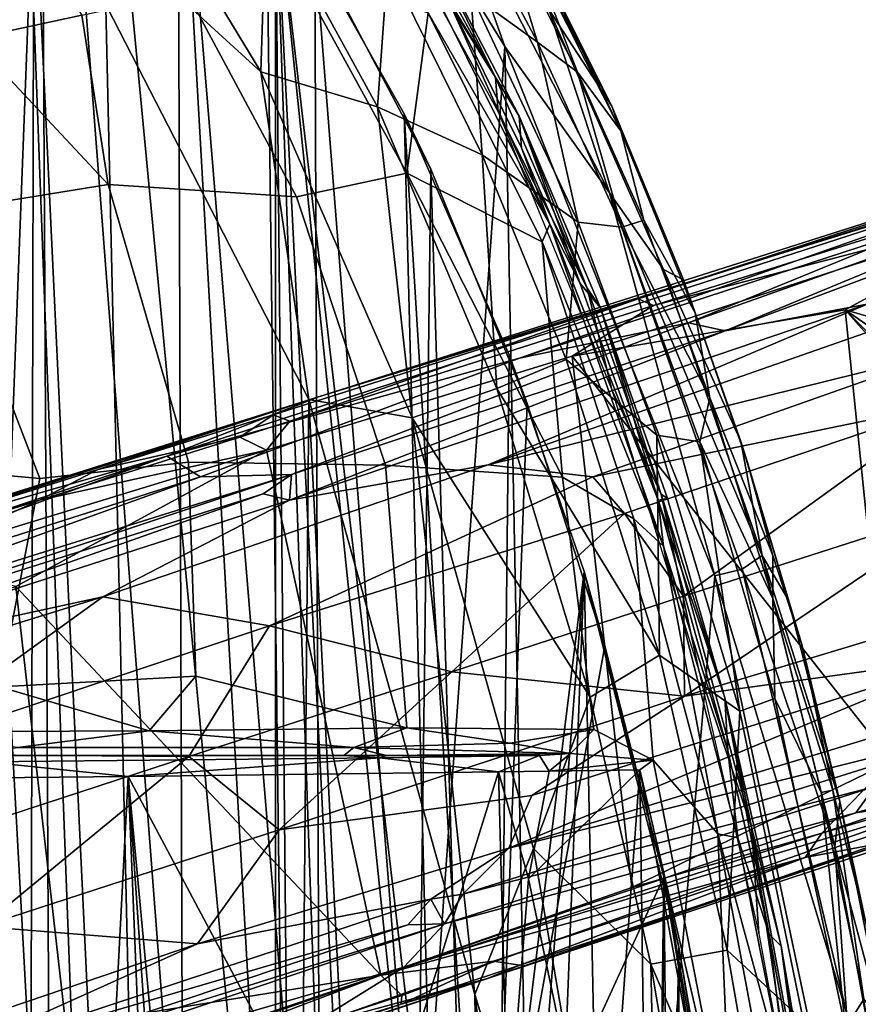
# Model space of a CAD drawing. Header units: millimetres. Extents: x -320 to 320, y -487 to 330.
# Tile 167 of 188: x 184 to 237, y 48 to 110. Entities that reach past the tile are written whole.
import ezdxf

# ---------------------------------------------------------------- set-up
doc = ezdxf.new("R2010")
doc.units = ezdxf.units.MM
doc.layers.add('Layer 01', color=7, linetype='Continuous', true_color=0x000000)

msp = doc.modelspace()

# ---------------------------------------------------------------- linework, layer by layer
at = {"layer": 'Layer 01'}
for points in [[(185.5, 148.573, 353.622), (170.973, -63.67, 351.446), (171.655, 159.283, 351.524)], [(170.973, -63.67, 351.446), (185.5, 148.573, 353.622), (186.899, -114.25, 353.852)], [(202.213, -69.306, 356.382), (186.899, -114.25, 353.852), (185.5, 148.573, 353.622)], [(185.5, 148.573, 353.622), (199.647, 133.273, 355.929), (202.213, -69.306, 356.382)], [(195.768, -155.928, 355.282), (179.344, 143.856, 352.679), (178.717, -198.687, 352.584)], [(179.344, 143.856, 352.679), (195.768, -155.928, 355.282), (189.12, 133.941, 354.199)], [(185.093, 119.94, 404.189), (166.637, 140.423, 401.328), (172.9, -200.819, 402.276)], [(178.262, -192.314, 340.38), (184.016, 139.358, 341.251), (195.189, -159.871, 343.032)], [(184.016, 139.358, 341.251), (194.217, 127.542, 342.873), (195.189, -159.871, 343.032)], [(200.414, 15.213, 356.069), (189.12, 133.941, 354.199), (195.768, -155.928, 355.282)], [(200.414, 15.213, 356.069), (200.418, 118.597, 356.07), (189.12, 133.941, 354.199)], [(202.213, -69.306, 356.382), (199.647, 133.273, 355.929), (214.94, 108.381, 358.62)], [(210.834, 119.893, 358.227), (214.94, 108.381, 358.62), (199.647, 133.273, 355.929)], [(194.217, 127.542, 342.873), (202.911, 114.586, 344.32), (203.262, 18.501, 344.383)], [(194.217, 127.542, 342.873), (203.262, 18.501, 344.383), (200.491, 16.987, 343.913)], [(195.189, -159.871, 343.032), (194.217, 127.542, 342.873), (200.491, 16.987, 343.913)], [(185.093, 119.94, 404.189), (199.477, 106.789, 406.161), (190.025, 122.392, 404.544)], [(199.813, 117.447, 404.388), (190.025, 122.392, 404.544), (199.477, 106.789, 406.161)], [(221.723, 104.608, 364.018), (214.878, 117.956, 362.209), (212.467, 121.985, 366.199)], [(221.723, 104.608, 364.018), (212.467, 121.985, 366.199), (216.881, 114.292, 373.004)], [(205.603, 120.503, 349.856), (214.525, 104.244, 351.44), (214.36, 106.413, 351.007)], [(205.603, 120.503, 349.856), (214.36, 106.413, 351.007), (207.677, 118.601, 349.814)], [(185.093, 119.94, 404.189), (172.9, -200.819, 402.276), (184.345, -198.372, 404.078)], [(185.093, 119.94, 404.189), (184.345, -198.372, 404.078), (200.017, -194.729, 406.75)], [(185.093, 119.94, 404.189), (200.017, -194.729, 406.75), (202.515, 86.006, 407.186)], [(199.477, 106.789, 406.161), (185.093, 119.94, 404.189), (202.515, 86.006, 407.186)], [(210.834, 119.893, 358.227), (217.729, 110.726, 360.607), (221.579, 99.112, 360.194)], [(214.94, 108.381, 358.62), (210.834, 119.893, 358.227), (221.579, 99.112, 360.194)], [(200.418, 118.597, 356.07), (200.414, 15.213, 356.069), (201.372, 17.993, 356.234)], [(208.563, 104.11, 357.486), (210.26, 100.603, 345.599), (202.911, 114.586, 344.32), (200.418, 118.597, 356.07)], [(201.372, 17.993, 356.234), (203.904, 18.388, 356.67), (200.418, 118.597, 356.07)], [(200.418, 118.597, 356.07), (205.609, 16.387, 356.964), (209.471, 31.364, 357.648)], [(209.471, 31.364, 357.648), (210.371, 33.492, 357.808), (200.418, 118.597, 356.07)], [(200.418, 118.597, 356.07), (210.371, 33.492, 357.808), (208.563, 104.11, 357.486)], [(203.904, 18.388, 356.67), (205.609, 16.387, 356.964), (200.418, 118.597, 356.07)], [(209.78, 115.675, 349.166), (207.677, 118.601, 349.814), (214.36, 106.413, 351.007)], [(188.134, 110.364, 328.406), (181.166, 108.866, 324.561), (176.57, 115.736, 323.492), (183.122, 117.975, 327.28)], [(211.82, 118.48, 393.026), (212.796, 111.714, 398.629), (217.013, 108.658, 393.977)], [(214.639, 116.426, 387.737), (211.82, 118.48, 393.026), (217.013, 108.658, 393.977)], [(199.813, 117.447, 404.388), (199.477, 106.789, 406.161), (206.865, 104.569, 405.642)], [(207.524, 113.65, 402.434), (199.813, 117.447, 404.388), (206.865, 104.569, 405.642)], [(217.729, 110.726, 360.607), (214.878, 117.956, 362.209), (221.723, 104.608, 364.018)], [(214.639, 116.426, 387.737), (217.013, 108.658, 393.977), (219.554, 106.754, 388.634)], [(216.676, 114.203, 382.34), (214.639, 116.426, 387.737), (219.554, 106.754, 388.634)], [(211.298, 111.486, 344.341), (209.78, 115.675, 349.166), (215.851, 103.965, 350.36)], [(209.78, 115.675, 349.166), (214.36, 106.413, 351.007), (215.851, 103.965, 350.36)], [(209.396, 32.394, 345.444), (203.262, 18.501, 344.383), (202.911, 114.586, 344.32)], [(202.911, 114.586, 344.32), (210.26, 100.603, 345.599), (209.396, 32.394, 345.444)], [(216.676, 114.203, 382.34), (222.3, 103.036, 381.6), (216.881, 114.292, 373.004)], [(221.723, 104.608, 364.018), (216.881, 114.292, 373.004), (222.3, 103.036, 381.6)], [(207.524, 113.65, 402.434), (206.865, 104.569, 405.642), (213.513, 101.515, 403.556)], [(212.796, 111.714, 398.629), (207.524, 113.65, 402.434), (213.513, 101.515, 403.556)], [(216.676, 114.203, 382.34), (219.554, 106.754, 388.634), (222.3, 103.036, 381.6)], [(208.742, 100.353, 338.581), (201.735, 98.847, 334.041), (194.799, 111.825, 332.427), (201.617, 113.355, 336.955)], [(210.093, 110.523, 341.89), (208.742, 100.353, 338.581), (201.617, 113.355, 336.955)], [(217.793, 97.131, 344.41), (209.893, 113.018, 342.853), (211.298, 111.486, 344.341)], [(210.093, 110.523, 341.89), (209.893, 113.018, 342.853), (217.793, 97.131, 344.41)], [(201.735, 98.847, 334.041), (189.802, 99.64, 327.607), (188.134, 110.364, 328.406), (194.799, 111.825, 332.427)], [(211.298, 111.486, 344.341), (215.851, 103.965, 350.36), (216.004, 101.963, 345.053)], [(217.793, 97.131, 344.41), (211.298, 111.486, 344.341), (216.004, 101.963, 345.053)], [(212.796, 111.714, 398.629), (213.513, 101.515, 403.556), (219.596, 97.245, 399.755)], [(217.013, 108.658, 393.977), (212.796, 111.714, 398.629), (219.596, 97.245, 399.755)], [(217.299, 96.013, 343.369), (208.742, 100.353, 338.581), (210.093, 110.523, 341.89)], [(217.299, 96.013, 343.369), (210.093, 110.523, 341.89), (217.793, 97.131, 344.41)], [(226.269, 93.601, 364.154), (224.994, 94.248, 361.918), (217.729, 110.726, 360.607), (221.723, 104.608, 364.018)], [(221.579, 99.112, 360.194), (217.729, 110.726, 360.607), (224.994, 94.248, 361.918)], [(181.166, 108.866, 324.561), (188.134, 110.364, 328.406), (189.802, 99.64, 327.607)], [(189.802, 99.64, 327.607), (178.964, 97.892, 322.17), (173.945, 107.336, 320.911), (181.166, 108.866, 324.561)], [(217.013, 108.658, 393.977), (219.596, 97.245, 399.755), (222.359, 96.936, 394.857)], [(219.554, 106.754, 388.634), (217.013, 108.658, 393.977), (222.359, 96.936, 394.857)], [(214.94, 108.381, 358.62), (217.905, -43.5, 359.183), (202.213, -69.306, 356.382)], [(217.905, -43.5, 359.183), (214.94, 108.381, 358.62), (228.245, 74.838, 361.129)], [(214.94, 108.381, 358.62), (221.579, 99.112, 360.194), (228.245, 74.838, 361.129)], [(206.865, 104.569, 405.642), (199.477, 106.789, 406.161), (209.063, 84.845, 407.898)], [(209.063, 84.845, 407.898), (199.477, 106.789, 406.161), (202.515, 86.006, 407.186)], [(219.554, 106.754, 388.634), (222.359, 96.936, 394.857), (223.747, 97.366, 389.243)], [(222.3, 103.036, 381.6), (219.554, 106.754, 388.634), (223.747, 97.366, 389.243)], [(220.155, 93.069, 352.07), (215.851, 103.965, 350.36), (214.36, 106.413, 351.007)], [(214.525, 104.244, 351.44), (220.155, 93.069, 352.07), (214.36, 106.413, 351.007)], [(206.865, 104.569, 405.642), (209.063, 84.845, 407.898), (214.444, 86.702, 407.024)], [(213.513, 101.515, 403.556), (206.865, 104.569, 405.642), (214.444, 86.702, 407.024)], [(220.155, 93.069, 352.07), (214.525, 104.244, 351.44), (221.726, 86.624, 352.77)], [(226.998, 91.506, 382.183), (226.269, 93.601, 364.154), (221.723, 104.608, 364.018), (222.3, 103.036, 381.6)], [(215.213, 88.846, 358.685), (216.364, 85.75, 346.697), (210.26, 100.603, 345.599), (208.563, 104.11, 357.486)], [(214.608, 31.888, 358.574), (215.213, 88.846, 358.685), (208.563, 104.11, 357.486), (212.903, 33.888, 358.264)], [(212.903, 33.888, 358.264), (208.563, 104.11, 357.486), (210.371, 33.492, 357.808)], [(219.72, 93.363, 346.075), (215.851, 103.965, 350.36), (221.014, 91.826, 351.282)], [(216.004, 101.963, 345.053), (215.851, 103.965, 350.36), (219.72, 93.363, 346.075)], [(220.155, 93.069, 352.07), (221.014, 91.826, 351.282), (215.851, 103.965, 350.36)], [(222.3, 103.036, 381.6), (223.747, 97.366, 389.243), (226.998, 91.506, 382.183)], [(252.681, 101.934, 79.999), (203.134, 86.171, 89.711), (251.65, 101.23, 83.23)], [(203.134, 86.171, 89.711), (252.681, 101.934, 79.999), (223.382, 92.397, 84.901)], [(217.793, 97.131, 344.41), (216.004, 101.963, 345.053), (219.72, 93.363, 346.075)], [(252.681, 101.934, 79.999), (251.142, 101.229, 79.16), (223.382, 92.397, 84.901)], [(193.53, 82.41, 96.868), (215.869, 88.632, 97.515), (251.65, 101.23, 83.23)], [(251.65, 101.23, 83.23), (203.134, 86.171, 89.711), (193.53, 82.41, 96.868)], [(213.513, 101.515, 403.556), (214.444, 86.702, 407.024), (218.825, 88.553, 404.526)], [(219.596, 97.245, 399.755), (213.513, 101.515, 403.556), (218.825, 88.553, 404.526)], [(251.65, 101.23, 83.23), (215.869, 88.632, 97.515), (241.847, 97.13, 91.467)], [(251.585, 100.501, 78.24), (224.355, 91.959, 83.901), (223.382, 92.397, 84.901), (251.142, 101.229, 79.16)], [(210.26, 100.603, 345.599), (212.263, 34.001, 345.957), (209.396, 32.394, 345.444)], [(210.26, 100.603, 345.599), (216.364, 85.75, 346.697), (214.388, 32.513, 346.334), (212.263, 34.001, 345.957)], [(251.585, 100.501, 78.24), (248.724, 98.344, 78.676), (224.355, 91.959, 83.901)], [(201.735, 98.847, 334.041), (208.742, 100.353, 338.581), (218.601, 81.087, 341.732), (207.375, 81.838, 335.129)], [(217.299, 96.013, 343.369), (218.601, 81.087, 341.732), (208.742, 100.353, 338.581)], [(237.899, 92.055, 106.169), (254.954, 100.149, 97.154), (228.908, 90.359, 106.102)], [(254.954, 100.149, 97.154), (251.374, 99.671, 93.449), (228.908, 90.359, 106.102)], [(194.905, 82.026, 328.576), (185.466, 81.007, 324.03), (178.964, 97.892, 322.17), (189.802, 99.64, 327.607)], [(189.802, 99.64, 327.607), (201.735, 98.847, 334.041), (207.375, 81.838, 335.129), (194.905, 82.026, 328.576)], [(241.847, 97.13, 91.467), (226.591, 90.872, 101.156), (251.374, 99.671, 93.449)], [(251.374, 99.671, 93.449), (226.591, 90.872, 101.156), (228.908, 90.359, 106.102)], [(221.579, 99.112, 360.194), (224.994, 94.248, 361.918), (231.255, 76.119, 363.132)], [(221.579, 99.112, 360.194), (231.255, 76.119, 363.132), (229.975, 75.259, 361.819)], [(221.579, 99.112, 360.194), (229.975, 75.259, 361.819), (228.245, 74.838, 361.129)], [(224.355, 91.959, 83.901), (248.724, 98.344, 78.676), (219.217, 88.755, 84.599)], [(219.217, 88.755, 84.599), (248.724, 98.344, 78.676), (236.517, 91.687, 81.376)], [(236.517, 91.687, 81.376), (248.724, 98.344, 78.676), (247.566, 88.507, 79.507)], [(178.964, 97.892, 322.17), (185.466, 81.007, 324.03), (176.357, 81.828, 320.07)], [(215.869, 88.632, 97.515), (226.591, 90.872, 101.156), (241.847, 97.13, 91.467)], [(217.793, 97.131, 344.41), (224.999, 76.703, 345.659), (217.299, 96.013, 343.369)], [(219.72, 93.363, 346.075), (224.661, 79.637, 347.011), (217.793, 97.131, 344.41)], [(224.661, 79.637, 347.011), (224.999, 76.703, 345.659), (217.793, 97.131, 344.41)], [(219.596, 97.245, 399.755), (218.825, 88.553, 404.526), (224.582, 83.737, 400.722)], [(224.582, 83.737, 400.722), (227.298, 83.33, 395.811), (222.359, 96.936, 394.857), (219.596, 97.245, 399.755)], [(223.747, 97.366, 389.243), (222.359, 96.936, 394.857), (227.937, 86.106, 390.055)], [(227.937, 86.106, 390.055), (222.359, 96.936, 394.857), (227.298, 83.33, 395.811)], [(226.998, 91.506, 382.183), (223.747, 97.366, 389.243), (227.937, 86.106, 390.055)], [(223.118, 78.451, 344.284), (218.601, 81.087, 341.732), (217.299, 96.013, 343.369)], [(224.999, 76.703, 345.659), (223.118, 78.451, 344.284), (217.299, 96.013, 343.369)], [(224.994, 94.248, 361.918), (226.269, 93.601, 364.154), (229.89, 83.356, 365.047)], [(224.994, 94.248, 361.918), (229.89, 83.356, 365.047), (231.255, 76.119, 363.132)], [(224.661, 79.637, 347.011), (219.72, 93.363, 346.075), (221.014, 91.826, 351.282)], [(221.726, 86.624, 352.77), (224.86, 80.003, 352.939), (220.155, 93.069, 352.07)], [(221.014, 91.826, 351.282), (220.155, 93.069, 352.07), (224.86, 80.003, 352.939)], [(230.257, 82.225, 378.08), (229.89, 83.356, 365.047), (226.269, 93.601, 364.154), (226.998, 91.506, 382.183)], [(201.312, 84.638, 88.011), (200.271, 85.045, 88.933), (223.382, 92.397, 84.901)], [(223.382, 92.397, 84.901), (200.271, 85.045, 88.933), (203.134, 86.171, 89.711)], [(201.312, 84.638, 88.011), (223.382, 92.397, 84.901), (224.355, 91.959, 83.901)], [(224.355, 91.959, 83.901), (219.217, 88.755, 84.599), (199.844, 82.789, 88.025), (201.312, 84.638, 88.011)], [(201.292, 79.636, 116.815), (237.899, 92.055, 106.169), (228.908, 90.359, 106.102)], [(213.881, 81.862, 114.858), (237.899, 92.055, 106.169), (201.292, 79.636, 116.815)], [(243.381, 92.175, 105.978), (213.881, 81.862, 114.858), (243.266, 89.137, 107.599)], [(237.899, 92.055, 106.169), (213.881, 81.862, 114.858), (243.381, 92.175, 105.978)], [(224.661, 79.637, 347.011), (221.014, 91.826, 351.282), (225.248, 79.723, 352.042)], [(224.86, 80.003, 352.939), (225.248, 79.723, 352.042), (221.014, 91.826, 351.282)], [(239.456, 63.078, 82.533), (219.217, 88.755, 84.599), (236.517, 91.687, 81.376)], [(231.925, 76.112, 384.963), (230.257, 82.225, 378.08), (226.998, 91.506, 382.183), (227.937, 86.106, 390.055)], [(252.31, 73.905, 79.507), (239.456, 63.078, 82.533), (236.517, 91.687, 81.376)], [(252.31, 73.905, 79.507), (236.517, 91.687, 81.376), (249.067, 79.07, 79.803)], [(247.775, 83.898, 79.751), (249.067, 79.07, 79.803), (236.517, 91.687, 81.376)], [(247.566, 88.507, 79.507), (247.775, 83.898, 79.751), (236.517, 91.687, 81.376)], [(195.663, 81.108, 107.809), (201.427, 81.264, 113.872), (226.591, 90.872, 101.156), (215.869, 88.632, 97.515)], [(226.591, 90.872, 101.156), (201.427, 81.264, 113.872), (228.908, 90.359, 106.102)], [(201.427, 81.264, 113.872), (201.292, 79.636, 116.815), (228.908, 90.359, 106.102)], [(195.663, 81.108, 107.809), (215.869, 88.632, 97.515), (193.53, 82.41, 96.868)], [(222.993, 55.079, 85.783), (207.084, 49.51, 88.573), (199.844, 82.789, 88.025), (219.217, 88.755, 84.599)], [(213.881, 81.862, 114.858), (220.528, 81.115, 114.423), (243.266, 89.137, 107.599)], [(219.96, 75.099, 359.563), (215.213, 88.846, 358.685), (214.608, 31.888, 358.574)], [(219.96, 75.099, 359.563), (221.271, 70.401, 347.593), (216.364, 85.75, 346.697), (215.213, 88.846, 358.685)], [(239.456, 63.078, 82.533), (222.993, 55.079, 85.783), (219.217, 88.755, 84.599)], [(220.528, 81.115, 114.423), (243.175, 85.78, 109.012), (243.266, 89.137, 107.599)], [(218.825, 88.553, 404.526), (214.444, 86.702, 407.024), (224.741, 69.8, 405.695)], [(224.582, 83.737, 400.722), (218.825, 88.553, 404.526), (224.741, 69.8, 405.695)], [(132.49, 63.901, 99.94), (172.195, 76.255, 96.194), (203.134, 86.171, 89.711)], [(152.043, 69.849, 96.273), (132.49, 63.901, 99.94), (203.134, 86.171, 89.711)], [(189.152, 81.581, 90.822), (152.043, 69.849, 96.273), (203.134, 86.171, 89.711)], [(203.134, 86.171, 89.711), (172.195, 76.255, 96.194), (193.53, 82.41, 96.868)], [(200.271, 85.045, 88.933), (189.152, 81.581, 90.822), (203.134, 86.171, 89.711)], [(214.444, 86.702, 407.024), (209.063, 84.845, 407.898), (220.341, 67.147, 408.161)], [(224.741, 69.8, 405.695), (214.444, 86.702, 407.024), (220.341, 67.147, 408.161)], [(227.247, 68.838, 353.822), (224.86, 80.003, 352.939), (221.726, 86.624, 352.77)], [(216.754, -193.889, 409.837), (202.515, 86.006, 407.186), (200.017, -194.729, 406.75)], [(202.515, 86.006, 407.186), (216.754, -193.889, 409.837), (213.035, 48.288, 409.14)], [(202.515, 86.006, 407.186), (213.035, 48.288, 409.14), (209.063, 84.845, 407.898)], [(221.271, 70.401, 347.593), (214.388, 32.513, 346.334), (216.364, 85.75, 346.697)], [(220.528, 81.115, 114.423), (222.531, 78.777, 115.02), (243.175, 85.78, 109.012)], [(226.269, 73.55, 115.382), (243.175, 85.78, 109.012), (222.531, 78.777, 115.02)], [(226.269, 73.55, 115.382), (244.21, 79.313, 110.19), (243.175, 85.78, 109.012)], [(227.937, 86.106, 390.055), (227.298, 83.33, 395.811), (231.918, 73.383, 390.73)], [(231.925, 76.112, 384.963), (227.937, 86.106, 390.055), (231.918, 73.383, 390.73)], [(189.152, 81.581, 90.822), (200.271, 85.045, 88.933), (198.151, 83.621, 88.482)], [(200.271, 85.045, 88.933), (201.312, 84.638, 88.011), (198.151, 83.621, 88.482)], [(201.312, 84.638, 88.011), (199.844, 82.789, 88.025), (198.151, 83.621, 88.482)], [(220.341, 67.147, 408.161), (209.063, 84.845, 407.898), (216.752, 57.543, 409.349)], [(213.035, 48.288, 409.14), (216.752, 57.543, 409.349), (209.063, 84.845, 407.898)], [(224.582, 83.737, 400.722), (224.741, 69.8, 405.695), (229.833, 66.248, 401.59)], [(227.298, 83.33, 395.811), (224.582, 83.737, 400.722), (229.833, 66.248, 401.59)], [(185.45, 79.637, 90.663), (189.152, 81.581, 90.822), (198.151, 83.621, 88.482)], [(198.151, 83.621, 88.482), (199.844, 82.789, 88.025), (185.45, 79.637, 90.663)], [(227.298, 83.33, 395.811), (229.833, 66.248, 401.59), (232.062, 67.062, 396.657)], [(231.918, 73.383, 390.73), (227.298, 83.33, 395.811), (232.062, 67.062, 396.657)], [(231.255, 76.119, 363.132), (229.89, 83.356, 365.047), (232.929, 73.283, 365.575)], [(233.755, 70.482, 378.173), (232.929, 73.283, 365.575), (229.89, 83.356, 365.047), (230.257, 82.225, 378.08)], [(193.53, 82.41, 96.868), (104.111, 52.719, 123.133), (147.367, 65.731, 118.954)], [(104.111, 52.719, 123.133), (193.53, 82.41, 96.868), (172.195, 76.255, 96.194)], [(195.663, 81.108, 107.809), (193.53, 82.41, 96.868), (147.367, 65.731, 118.954)], [(177.212, 75.88, 91.647), (199.844, 82.789, 88.025), (183.96, 74.151, 90.783)], [(199.844, 82.789, 88.025), (177.212, 75.88, 91.647), (185.45, 79.637, 90.663)], [(183.96, 74.151, 90.783), (199.844, 82.789, 88.025), (207.084, 49.51, 88.573)], [(176.357, 81.828, 320.07), (185.466, 81.007, 324.03), (182.926, 67.799, 322.232), (172.104, 68.008, 317.819)], [(185.466, 81.007, 324.03), (194.905, 82.026, 328.576), (195.351, 68.467, 327.871), (182.926, 67.799, 322.232)], [(220.528, 81.115, 114.423), (213.881, 81.862, 114.858), (189.465, 73.499, 121.517), (200.03, 71.654, 120.905)], [(201.292, 79.636, 116.815), (189.465, 73.499, 121.517), (213.881, 81.862, 114.858)], [(194.905, 82.026, 328.576), (207.375, 81.838, 335.129), (208.742, 65.192, 334.357), (195.351, 68.467, 327.871)], [(207.375, 81.838, 335.129), (218.601, 81.087, 341.732), (220.572, 65.096, 341.069), (208.742, 65.192, 334.357)], [(230.257, 82.225, 378.08), (231.925, 76.112, 384.963), (233.755, 70.482, 378.173)], [(185.45, 79.637, 90.663), (152.043, 69.849, 96.273), (189.152, 81.581, 90.822)], [(165.737, 69.366, 124.186), (201.427, 81.264, 113.872), (160.256, 68.373, 123.491)], [(201.427, 81.264, 113.872), (195.663, 81.108, 107.809), (160.256, 68.373, 123.491)], [(199.632, 80.036, 115.967), (201.427, 81.264, 113.872), (165.737, 69.366, 124.186)], [(199.632, 80.036, 115.967), (201.292, 79.636, 116.815), (201.427, 81.264, 113.872)], [(195.663, 81.108, 107.809), (147.367, 65.731, 118.954), (160.256, 68.373, 123.491)], [(220.528, 81.115, 114.423), (200.03, 71.654, 120.905), (222.531, 78.777, 115.02)], [(218.601, 81.087, 341.732), (223.118, 78.451, 344.284), (224.35, 63.148, 343.213), (220.572, 65.096, 341.069)], [(165.737, 69.366, 124.186), (167.819, 68.799, 125.334), (199.632, 80.036, 115.967)], [(199.632, 80.036, 115.967), (167.819, 68.799, 125.334), (201.292, 79.636, 116.815)], [(227.247, 68.838, 353.822), (230.577, 58.913, 354.06), (224.86, 80.003, 352.939)], [(228.875, 67.091, 352.786), (224.86, 80.003, 352.939), (230.577, 58.913, 354.06)], [(228.875, 67.091, 352.786), (225.248, 79.723, 352.042), (224.86, 80.003, 352.939)], [(152.016, 69.054, 95.417), (152.043, 69.849, 96.273), (185.45, 79.637, 90.663)], [(152.016, 69.054, 95.417), (185.45, 79.637, 90.663), (177.212, 75.88, 91.647)], [(167.819, 68.799, 125.334), (189.465, 73.499, 121.517), (201.292, 79.636, 116.815)], [(224.661, 79.637, 347.011), (225.248, 79.723, 352.042), (228.875, 67.091, 352.786)], [(229.073, 63.749, 347.905), (224.999, 76.703, 345.659), (224.661, 79.637, 347.011)], [(229.073, 63.749, 347.905), (224.661, 79.637, 347.011), (228.875, 67.091, 352.786)], [(244.21, 79.313, 110.19), (226.269, 73.55, 115.382), (226.319, 67.195, 115.077)], [(244.21, 79.313, 110.19), (226.319, 67.195, 115.077), (249.101, 74.071, 108.382)], [(211.577, 68.749, 119.283), (222.531, 78.777, 115.02), (200.03, 71.654, 120.905)], [(211.577, 68.749, 119.283), (226.269, 73.55, 115.382), (222.531, 78.777, 115.02)], [(228.434, 58.484, 345.305), (224.35, 63.148, 343.213), (223.118, 78.451, 344.284)], [(224.999, 76.703, 345.659), (228.434, 58.484, 345.305), (223.118, 78.451, 344.284)], [(229.073, 63.749, 347.905), (229.702, 58.22, 346.572), (224.999, 76.703, 345.659)], [(228.434, 58.484, 345.305), (224.999, 76.703, 345.659), (229.702, 58.22, 346.572)], [(229.975, 75.259, 361.819), (231.255, 76.119, 363.132), (235.865, 57.648, 364.064)], [(231.255, 76.119, 363.132), (232.929, 73.283, 365.575), (236.17, 60.521, 366.285)], [(231.255, 76.119, 363.132), (236.17, 60.521, 366.285), (235.865, 57.648, 364.064)], [(235.737, 61.253, 385.901), (233.755, 70.482, 378.173), (231.925, 76.112, 384.963), (231.918, 73.383, 390.73)], [(209.708, -189.626, 357.682), (223.206, -79.015, 360.173), (219.96, 75.099, 359.563)], [(219.96, 75.099, 359.563), (214.608, 7.889, 358.574), (209.708, -189.626, 357.682)], [(214.608, 7.889, 358.574), (219.96, 75.099, 359.563), (214.608, 31.888, 358.574)], [(219.96, 75.099, 359.563), (225.978, 51.282, 360.708), (225.017, 55.745, 348.299)], [(225.017, 55.745, 348.299), (221.271, 70.401, 347.593), (219.96, 75.099, 359.563)], [(225.978, 51.282, 360.708), (219.96, 75.099, 359.563), (223.206, -79.015, 360.173)], [(229.975, 75.259, 361.819), (236.591, 47.158, 363.119), (228.245, 74.838, 361.129)], [(229.975, 75.259, 361.819), (235.865, 57.648, 364.064), (236.591, 47.158, 363.119)], [(217.905, -43.5, 359.183), (228.245, 74.838, 361.129), (237.33, 31.836, 362.933)], [(228.245, 74.838, 361.129), (236.591, 47.158, 363.119), (237.33, 31.836, 362.933)], [(161.055, 67.017, 94.103), (183.96, 74.151, 90.783), (187.131, 46.303, 91.6), (163.446, 38.334, 94.944)], [(207.084, 49.51, 88.573), (187.131, 46.303, 91.6), (183.96, 74.151, 90.783)], [(244.297, 69.679, 109.182), (249.101, 74.071, 108.382), (226.319, 67.195, 115.077)], [(175.632, 63.531, 126.766), (189.465, 73.499, 121.517), (165.37, 66.011, 127.203)], [(165.37, 66.011, 127.203), (189.465, 73.499, 121.517), (167.819, 68.799, 125.334)], [(189.465, 73.499, 121.517), (175.632, 63.531, 126.766), (200.03, 71.654, 120.905)], [(226.269, 73.55, 115.382), (211.577, 68.749, 119.283), (226.319, 67.195, 115.077)], [(231.918, 73.383, 390.73), (232.062, 67.062, 396.657), (234.985, 61.09, 391.416)], [(235.737, 61.253, 385.901), (231.918, 73.383, 390.73), (234.985, 61.09, 391.416)], [(233.755, 70.482, 378.173), (236.17, 60.521, 366.285), (232.929, 73.283, 365.575)], [(200.03, 71.654, 120.905), (175.632, 63.531, 126.766), (194.918, 63.379, 123.436)], [(194.918, 63.379, 123.436), (211.577, 68.749, 119.283), (200.03, 71.654, 120.905)], [(221.271, 70.401, 347.593), (225.017, 55.745, 348.299), (214.388, 32.513, 346.334)], [(237.858, 52.641, 379.843), (236.17, 60.521, 366.285), (233.755, 70.482, 378.173), (235.737, 61.253, 385.901)], [(215.203, 57.564, 116.481), (244.297, 69.679, 109.182), (216.658, 60.91, 116.976)], [(215.203, 57.564, 116.481), (252.839, 69.034, 105.469), (244.297, 69.679, 109.182)], [(216.658, 60.91, 116.976), (244.297, 69.679, 109.182), (226.319, 67.195, 115.077)], [(224.204, 50.217, 408.91), (229.022, 51.094, 406.483), (224.741, 69.8, 405.695), (220.341, 67.147, 408.161)], [(229.833, 66.248, 401.59), (224.741, 69.8, 405.695), (229.022, 51.094, 406.483)], [(211.577, 68.749, 119.283), (194.918, 63.379, 123.436), (200.651, 58.719, 121.733)], [(200.651, 58.719, 121.733), (226.319, 67.195, 115.077), (211.577, 68.749, 119.283)], [(246.868, 65.476, 106.112), (252.839, 69.034, 105.469), (215.203, 57.564, 116.481)], [(230.577, 58.913, 354.06), (227.247, 68.838, 353.822), (231.036, 52.164, 354.558)], [(192.395, 65.012, 326.308), (182.926, 67.799, 322.232), (195.351, 68.467, 327.871)], [(195.351, 68.467, 327.871), (208.742, 65.192, 334.357), (192.395, 65.012, 326.308)], [(182.926, 67.799, 322.232), (192.395, 65.012, 326.308), (177.303, 64.939, 319.766)], [(216.658, 60.91, 116.976), (226.319, 67.195, 115.077), (200.651, 58.719, 121.733)], [(251.377, 62.248, 86.155), (213.838, 49.304, 89.924), (267.648, 67.134, 79.292)], [(267.648, 67.134, 79.292), (213.838, 49.304, 89.924), (239.377, 57.996, 84.037)], [(220.341, 67.147, 408.161), (216.752, 57.543, 409.349), (224.204, 50.217, 408.91)], [(229.073, 63.749, 347.905), (228.875, 67.091, 352.786), (231.691, 52.113, 348.715)], [(228.875, 67.091, 352.786), (232.454, 51.359, 353.562), (231.691, 52.113, 348.715)], [(232.454, 51.359, 353.562), (228.875, 67.091, 352.786), (230.577, 58.913, 354.06)], [(236.531, 46.151, 397.54), (232.062, 67.062, 396.657), (229.833, 66.248, 401.59), (233.863, 46.606, 402.501)], [(234.985, 61.09, 391.416), (232.062, 67.062, 396.657), (236.531, 46.151, 397.54)], [(239.377, 57.996, 84.037), (233.977, 56.967, 84.185), (263.481, 66.858, 78.08)], [(263.481, 66.858, 78.08), (233.977, 56.967, 84.185), (235.029, 58.508, 83.59)], [(235.029, 58.508, 83.59), (239.456, 63.078, 82.533), (260.15, 67.025, 78.457)], [(263.481, 66.858, 78.08), (235.029, 58.508, 83.59), (260.15, 67.025, 78.457)], [(238.389, 61.472, 106.076), (237.179, 59.811, 101.011), (261.299, 66.915, 93.576), (258.276, 67.049, 99.561)], [(244.427, 60.962, 93.522), (261.299, 66.915, 93.576), (237.179, 59.811, 101.011)], [(229.833, 66.248, 401.59), (229.022, 51.094, 406.483), (233.863, 46.606, 402.501)], [(184.052, 63.954, 322.928), (177.303, 64.939, 319.766), (192.395, 65.012, 326.308)], [(192.395, 65.012, 326.308), (205.371, 63.95, 333.018), (184.052, 63.954, 322.928)], [(205.371, 63.95, 333.018), (192.395, 65.012, 326.308), (208.742, 65.192, 334.357)], [(208.742, 65.192, 334.357), (215.287, 64.213, 338.16), (205.371, 63.95, 333.018)], [(215.287, 64.213, 338.16), (208.742, 65.192, 334.357), (220.572, 65.096, 341.069)], [(246.868, 65.476, 106.112), (212.281, 54.658, 115.988), (238.389, 61.472, 106.076)], [(215.203, 57.564, 116.481), (212.281, 54.658, 115.988), (246.868, 65.476, 106.112)], [(220.572, 65.096, 341.069), (219.111, 63.561, 341.057), (215.287, 64.213, 338.16)], [(219.111, 63.561, 341.057), (220.572, 65.096, 341.069), (224.35, 63.148, 343.213)], [(180.844, 63.442, 322.542), (184.052, 63.954, 322.928), (205.371, 63.95, 333.018), (204.735, 63.441, 333.913)], [(204.735, 63.441, 333.913), (205.371, 63.95, 333.018), (207.438, 63.443, 335.299)], [(219.111, 63.561, 341.057), (205.371, 63.95, 333.018), (215.287, 64.213, 338.16)], [(207.438, 63.443, 335.299), (205.371, 63.95, 333.018), (219.111, 63.561, 341.057)], [(229.073, 63.749, 347.905), (231.691, 52.113, 348.715), (229.702, 58.22, 346.572)], [(172.046, 55.903, 128.684), (194.918, 63.379, 123.436), (175.632, 63.531, 126.766)], [(181.806, 52.6, 126.214), (194.918, 63.379, 123.436), (172.046, 55.903, 128.684)], [(207.026, 63.303, 338.97), (182.031, 63.034, 334.877), (180.844, 63.442, 322.542), (204.735, 63.441, 333.913)], [(181.806, 52.6, 126.214), (200.651, 58.719, 121.733), (194.918, 63.379, 123.436)], [(207.026, 63.303, 338.97), (191.075, 62.112, 337.28), (182.031, 63.034, 334.877)], [(207.026, 63.303, 338.97), (214.55, 62.404, 341.27), (191.075, 62.112, 337.28)], [(207.026, 63.303, 338.97), (204.735, 63.441, 333.913), (207.438, 63.443, 335.299)], [(207.438, 63.443, 335.299), (217.135, 63.435, 340.775), (207.026, 63.303, 338.97)], [(214.55, 62.404, 341.27), (207.026, 63.303, 338.97), (217.135, 63.435, 340.775)], [(207.438, 63.443, 335.299), (219.111, 63.561, 341.057), (217.135, 63.435, 340.775)], [(217.754, 62.446, 341.868), (214.55, 62.404, 341.27), (217.135, 63.435, 340.775)], [(219.111, 63.561, 341.057), (217.754, 62.446, 341.868), (217.135, 63.435, 340.775)], [(219.111, 63.561, 341.057), (224.35, 63.148, 343.213), (217.754, 62.446, 341.868)], [(224.35, 63.148, 343.213), (223.507, 62.53, 342.926), (217.754, 62.446, 341.868)], [(222.993, 55.079, 85.783), (239.456, 63.078, 82.533), (235.029, 58.508, 83.59)], [(224.35, 63.148, 343.213), (229.319, 37.498, 344.144), (223.507, 62.53, 342.926)], [(229.319, 37.498, 344.144), (224.35, 63.148, 343.213), (228.434, 58.484, 345.305)], [(191.075, 62.112, 337.28), (171.34, 61.929, 334.301), (182.031, 63.034, 334.877)], [(214.55, 62.404, 341.27), (217.754, 62.446, 341.868), (216.45, 55.626, 341.629)], [(221.302, 32.484, 342.522), (216.45, 55.626, 341.629), (223.507, 62.53, 342.926)], [(216.45, 55.626, 341.629), (217.754, 62.446, 341.868), (223.507, 62.53, 342.926)], [(224.771, -30.322, 343.167), (221.302, 32.484, 342.522), (223.507, 62.53, 342.926)], [(229.319, 37.498, 344.144), (230.913, 22.27, 344.339), (223.507, 62.53, 342.926)], [(230.913, 22.27, 344.339), (224.771, -30.322, 343.167), (223.507, 62.53, 342.926)], [(171.34, 61.929, 334.301), (191.075, 62.112, 337.28), (186.279, -29.993, 336.53), (168.653, -29.861, 333.932)], [(191.075, 62.112, 337.28), (193.415, 4.368, 337.678), (186.279, -29.993, 336.53)], [(205.818, 34.372, 339.749), (191.075, 62.112, 337.28), (214.55, 62.404, 341.27)], [(193.415, 4.368, 337.678), (191.075, 62.112, 337.28), (194.232, 15.916, 337.806)], [(194.999, 20.092, 337.925), (194.232, 15.916, 337.806), (191.075, 62.112, 337.28)], [(205.818, 34.372, 339.749), (194.999, 20.092, 337.925), (191.075, 62.112, 337.28)], [(202.398, 46.198, 97.286), (213.838, 49.304, 89.924), (251.377, 62.248, 86.155), (244.427, 60.962, 93.522)], [(215.156, 39.326, 341.393), (205.818, 34.372, 339.749), (214.55, 62.404, 341.27)], [(216.45, 55.626, 341.629), (215.156, 39.326, 341.393), (214.55, 62.404, 341.27)], [(238.389, 61.472, 106.076), (212.281, 54.658, 115.988), (211.118, 52.78, 113.759)], [(238.389, 61.472, 106.076), (211.118, 52.78, 113.759), (237.179, 59.811, 101.011)], [(235.737, 61.253, 385.901), (234.985, 61.09, 391.416), (237.695, 47.994, 391.828)], [(238.717, 46.582, 386.228), (237.858, 52.641, 379.843), (235.737, 61.253, 385.901), (237.695, 47.994, 391.828)], [(195.462, 51.507, 121.736), (215.203, 57.564, 116.481), (216.658, 60.91, 116.976), (200.651, 58.719, 121.733)], [(202.398, 46.198, 97.286), (244.427, 60.962, 93.522), (208.534, 50.029, 106.15)], [(208.534, 50.029, 106.15), (244.427, 60.962, 93.522), (237.179, 59.811, 101.011)], [(234.985, 61.09, 391.416), (236.531, 46.151, 397.54), (237.695, 47.994, 391.828)], [(235.865, 57.648, 364.064), (236.17, 60.521, 366.285), (239.316, 44.663, 366.907)], [(237.858, 52.641, 379.843), (239.316, 44.663, 366.907), (236.17, 60.521, 366.285)], [(237.179, 59.811, 101.011), (211.118, 52.78, 113.759), (208.534, 50.029, 106.15)], [(181.806, 52.6, 126.214), (195.462, 51.507, 121.736), (200.651, 58.719, 121.733)], [(234.08, 35.572, 355.158), (230.577, 58.913, 354.06), (231.036, 52.164, 354.558)], [(234.08, 35.572, 355.158), (235.487, 32.13, 355.03), (230.577, 58.913, 354.06)], [(230.577, 58.913, 354.06), (235.487, 32.13, 355.03), (232.454, 51.359, 353.562)], [(222.993, 55.079, 85.783), (235.029, 58.508, 83.59), (207.084, 49.51, 88.573)], [(207.084, 49.51, 88.573), (235.029, 58.508, 83.59), (233.977, 56.967, 84.185)], [(228.434, 58.484, 345.305), (233.267, 32.809, 346.32), (229.319, 37.498, 344.144)], [(229.702, 58.22, 346.572), (232.96, 41.831, 347.203), (228.434, 58.484, 345.305)], [(228.434, 58.484, 345.305), (232.96, 41.831, 347.203), (233.267, 32.809, 346.32)], [(231.691, 52.113, 348.715), (232.96, 41.831, 347.203), (229.702, 58.22, 346.572)], [(215.203, 57.564, 116.481), (195.462, 51.507, 121.736), (210.243, 54.326, 116.885)], [(212.281, 54.658, 115.988), (215.203, 57.564, 116.481), (210.243, 54.326, 116.885)], [(213.035, 48.288, 409.14), (225.077, 8.963, 410.971), (216.752, 57.543, 409.349)], [(239.377, 57.996, 84.037), (213.838, 49.304, 89.924), (215.885, 50.156, 88.335)], [(215.885, 50.156, 88.335), (233.977, 56.967, 84.185), (239.377, 57.996, 84.037)], [(224.204, 50.217, 408.91), (216.752, 57.543, 409.349), (225.077, 8.963, 410.971)], [(235.865, 57.648, 364.064), (239.316, 44.663, 366.907), (240.65, 31.591, 364.987)], [(236.591, 47.158, 363.119), (235.865, 57.648, 364.064), (240.65, 31.591, 364.987)], [(233.977, 56.967, 84.185), (214.232, 50.401, 87.72), (207.084, 49.51, 88.573)], [(215.885, 50.156, 88.335), (214.232, 50.401, 87.72), (233.977, 56.967, 84.185)], [(221.543, -158.401, 347.647), (214.388, 32.513, 346.334), (225.017, 55.745, 348.299), (223.173, -80.82, 347.954)], [(221.302, 32.484, 342.522), (215.156, 39.326, 341.393), (216.45, 55.626, 341.629)], [(225.017, 55.745, 348.299), (224.154, -78.131, 348.143), (223.173, -80.82, 347.954)], [(226.515, -78.722, 348.592), (224.154, -78.131, 348.143), (225.017, 55.745, 348.299)], [(226.938, -80.314, 348.668), (226.515, -78.722, 348.592), (225.017, 55.745, 348.299), (233.343, 4.801, 349.916)], [(233.343, 4.801, 349.916), (225.017, 55.745, 348.299), (230.103, 27.189, 349.276)], [(225.017, 55.745, 348.299), (225.978, 51.282, 360.708), (230.103, 27.189, 349.276)], [(178.308, 43.796, 124.901), (208.803, 52.708, 115.957), (210.243, 54.326, 116.885)], [(210.243, 54.326, 116.885), (195.462, 51.507, 121.736), (178.308, 43.796, 124.901)], [(208.803, 52.708, 115.957), (211.118, 52.78, 113.759), (210.243, 54.326, 116.885)], [(211.118, 52.78, 113.759), (212.281, 54.658, 115.988), (210.243, 54.326, 116.885)], [(168.223, 38.307, 123.764), (211.118, 52.78, 113.759), (175.309, 41.49, 124.152)], [(211.118, 52.78, 113.759), (168.223, 38.307, 123.764), (208.534, 50.029, 106.15)], [(175.309, 41.49, 124.152), (211.118, 52.78, 113.759), (208.803, 52.708, 115.957)], [(178.308, 43.796, 124.901), (175.309, 41.49, 124.152), (208.803, 52.708, 115.957)], [(181.806, 52.6, 126.214), (177.312, 45.359, 126.082), (195.462, 51.507, 121.736)], [(234.173, 38.561, 349.183), (232.96, 41.831, 347.203), (231.691, 52.113, 348.715)], [(232.454, 51.359, 353.562), (234.173, 38.561, 349.183), (231.691, 52.113, 348.715)], [(195.462, 51.507, 121.736), (177.312, 45.359, 126.082), (178.308, 43.796, 124.901)], [(225.978, 51.282, 360.708), (223.206, -79.015, 360.173), (225.81, -78.167, 360.675)], [(226.9, -80, 360.88), (232.002, 14.843, 361.883), (225.978, 51.282, 360.708), (225.81, -78.167, 360.675)], [(232.002, 14.843, 361.883), (230.103, 27.189, 349.276), (225.978, 51.282, 360.708)], [(232.454, 51.359, 353.562), (237.327, 22.799, 354.5), (234.173, 38.561, 349.183)], [(237.327, 22.799, 354.5), (232.454, 51.359, 353.562), (235.487, 32.13, 355.03)], [(229.022, 51.094, 406.483), (224.204, 50.217, 408.91), (232.559, 30.806, 407.185)], [(233.863, 46.606, 402.501), (229.022, 51.094, 406.483), (232.559, 30.806, 407.185)], [(208.534, 50.029, 106.15), (168.223, 38.307, 123.764), (183.935, 41.715, 110.943)], [(202.398, 46.198, 97.286), (208.534, 50.029, 106.15), (183.935, 41.715, 110.943)], [(214.232, 50.401, 87.72), (208.422, 48.22, 88.894), (207.084, 49.51, 88.573)], [(208.38, 47.68, 89.675), (214.232, 50.401, 87.72), (215.885, 50.156, 88.335)], [(208.38, 47.68, 89.675), (208.422, 48.22, 88.894), (214.232, 50.401, 87.72)], [(215.885, 50.156, 88.335), (213.838, 49.304, 89.924), (208.38, 47.68, 89.675)], [(224.204, 50.217, 408.91), (225.077, 8.963, 410.971), (228.639, 23.839, 409.791)], [(232.559, 30.806, 407.185), (224.204, 50.217, 408.91), (228.639, 23.839, 409.791)], [(179.778, 40.002, 92.856), (207.084, 49.51, 88.573), (173.752, 36.88, 94.097)], [(208.422, 48.22, 88.894), (173.752, 36.88, 94.097), (207.084, 49.51, 88.573)], [(187.131, 46.303, 91.6), (207.084, 49.51, 88.573), (179.778, 40.002, 92.856)], [(213.838, 49.304, 89.924), (177.654, 37.363, 97.25), (144.179, 25.997, 99.909)], [(208.38, 47.68, 89.675), (213.838, 49.304, 89.924), (144.179, 25.997, 99.909)], [(177.654, 37.363, 97.25), (213.838, 49.304, 89.924), (202.398, 46.198, 97.286)], [(208.38, 47.68, 89.675), (173.752, 36.88, 94.097), (208.422, 48.22, 88.894)], [(213.035, 48.288, 409.14), (216.754, -193.889, 409.837), (223.632, -34.791, 411.191)], [(225.077, 8.963, 410.971), (213.035, 48.288, 409.14), (223.632, -34.791, 411.191)], [(144.179, 25.997, 99.909), (162.587, 32.363, 96.406), (208.38, 47.68, 89.675)], [(162.587, 32.363, 96.406), (173.752, 36.88, 94.097), (208.38, 47.68, 89.675)], [(237.695, 47.994, 391.828), (236.531, 46.151, 397.54), (242.582, 18.887, 392.652)]]:
    msp.add_3dface(points, dxfattribs=at)

doc.saveas('drawing.dxf')
